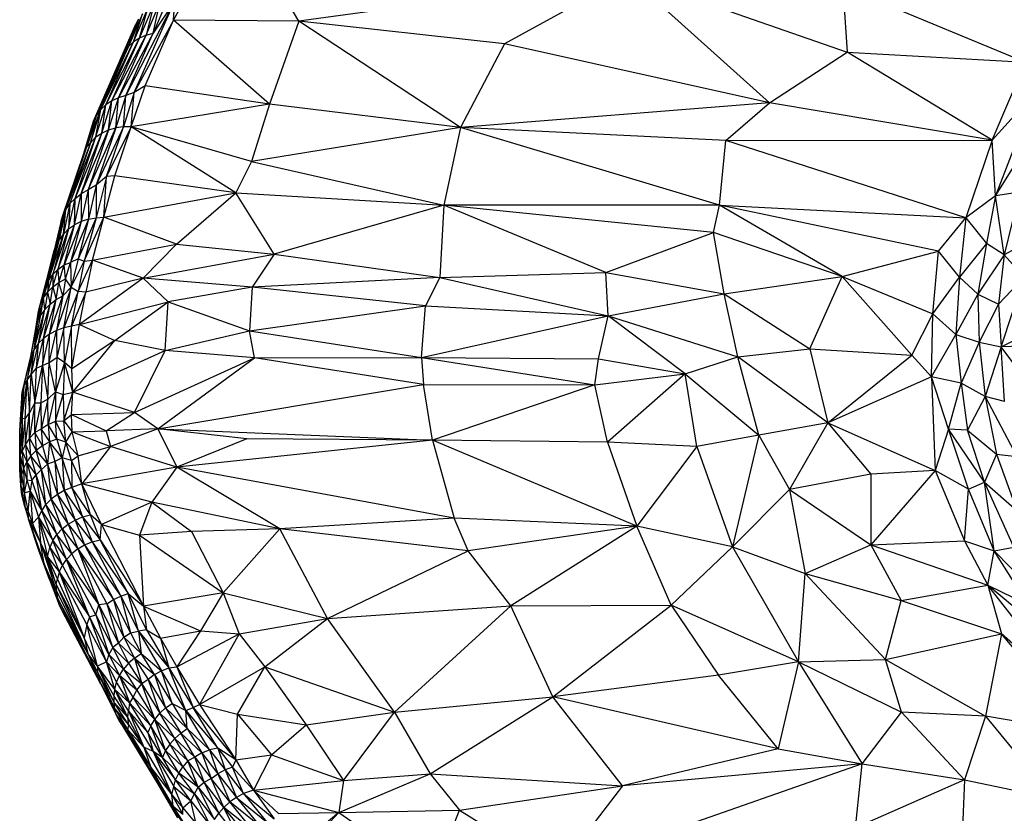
# Paper-space layout '_Trimétrica' of a CAD drawing. Header units: millimetres. Extents: x -152 to 463, y -413 to -88.
# Tile 2 of 23: x -152 to -41, y -303 to -215. Entities that reach past the tile are written whole.
import ezdxf

# ---------------------------------------------------------------- set-up
doc = ezdxf.new("R2010")
doc.units = ezdxf.units.MM

psp = doc.layouts.new('_Trimétrica')

# ---------------------------------------------------------------- linework, layer by layer
at = {"color": 7, "linetype": 'Continuous', "lineweight": 25}
for p, q in [((-134.38, -214.58), (-127.57, -202.25)), ((-120.34, -214.7), (-127.57, -202.25)), ((-83.5, -209.63), (-120.34, -214.7)), ((-83.5, -209.63), (-97.35, -217.2)), ((-83.5, -209.63), (-67.7, -223.83)), ((-83.5, -209.63), (-59.04, -218.13)), ((-59.51, -210.79), (-39.07, -219.28)), ((-59.51, -210.79), (-59.04, -218.13)), ((-134.23, -212.4), (-139.7, -223.01)), ((-138.75, -222.66), (-134.23, -212.4)), ((-134.23, -212.4), (-136.62, -216.04)), ((-135.09, -212.44), (-136.62, -216.04)), ((-134.38, -214.58), (-134.23, -212.4)), ((-138.82, -217), (-137.26, -213.35)), ((-138.16, -216.57), (-136.61, -212.94)), ((-138.16, -216.57), (-137.26, -213.35)), ((-137.42, -216.25), (-135.88, -212.63)), ((-136.61, -212.94), (-137.42, -216.25)), ((-136.62, -216.04), (-135.88, -212.63)), ((-138.27, -214.45), (-139.88, -218.22)), ((-137.82, -213.86), (-139.38, -217.52)), ((-138.27, -214.45), (-139.38, -217.52)), ((-138.82, -217), (-137.82, -213.86)), ((-134.38, -214.58), (-138.75, -222.66)), ((-138.27, -214.45), (-138.56, -215.03)), ((-137.53, -221.9), (-134.38, -214.58)), ((-123.63, -223.96), (-134.38, -214.58)), ((-120.34, -214.7), (-134.38, -214.58)), ((-120.34, -214.7), (-123.63, -223.96)), ((-102.27, -226.56), (-120.34, -214.7)), ((-97.35, -217.2), (-120.34, -214.7)), ((-143.3, -225.87), (-138.56, -215.03)), ((-139.88, -218.22), (-138.56, -215.03)), ((-141.93, -224.04), (-138.16, -216.57)), ((-141.27, -223.6), (-137.42, -216.25)), ((-141.27, -223.6), (-138.16, -216.57)), ((-136.62, -216.04), (-140.52, -223.26)), ((-140.52, -223.26), (-137.42, -216.25)), ((-139.7, -223.01), (-136.62, -216.04)), ((-138.16, -216.57), (-138.82, -217)), ((-137.42, -216.25), (-138.16, -216.57)), ((-137.42, -216.25), (-136.62, -216.04)), ((-139.38, -217.52), (-142.96, -225.19)), ((-142.5, -224.57), (-138.82, -217)), ((-142.5, -224.57), (-139.38, -217.52)), ((-141.93, -224.04), (-138.82, -217)), ((-139.88, -218.22), (-139.38, -217.52)), ((-138.82, -217), (-139.38, -217.52)), ((-97.35, -217.2), (-102.27, -226.56)), ((-67.7, -223.83), (-97.35, -217.2)), ((-143.3, -225.87), (-139.88, -218.22)), ((-142.96, -225.19), (-139.88, -218.22)), ((-67.7, -223.83), (-59.04, -218.13)), ((-42.83, -227.98), (-59.04, -218.13)), ((-59.04, -218.13), (-39.07, -219.28)), ((-42.83, -227.98), (-39.07, -219.28)), ((-139.11, -226.48), (-137.53, -221.9)), ((-137.53, -221.9), (-138.75, -222.66)), ((-123.63, -223.96), (-137.53, -221.9)), ((-141.63, -226.84), (-140.52, -223.26)), ((-140.52, -223.26), (-141.27, -223.6)), ((-139.7, -223.01), (-140.81, -226.6)), ((-140.81, -226.6), (-140.52, -223.26)), ((-139.7, -223.01), (-140.52, -223.26)), ((-138.75, -222.66), (-139.96, -226.48)), ((-139.96, -226.48), (-139.7, -223.01)), ((-138.75, -222.66), (-139.7, -223.01)), ((-139.11, -226.48), (-138.75, -222.66)), ((-38, -222.63), (-42.83, -227.98)), ((-38, -222.63), (-42.45, -234.21)), ((-144.05, -228.73), (-142.5, -224.57)), ((-143.65, -228.28), (-142.5, -224.57)), ((-143.04, -227.63), (-141.93, -224.04)), ((-143.04, -227.63), (-142.5, -224.57)), ((-142.5, -224.57), (-142.96, -225.19)), ((-141.93, -224.04), (-142.5, -224.57)), ((-142.37, -227.19), (-141.27, -223.6)), ((-142.37, -227.19), (-141.93, -224.04)), ((-141.27, -223.6), (-141.93, -224.04)), ((-141.63, -226.84), (-141.27, -223.6)), ((-123.63, -223.96), (-139.11, -226.48)), ((-123.63, -223.96), (-125.64, -230.38)), ((-102.27, -226.56), (-123.63, -223.96)), ((-67.7, -223.83), (-102.27, -226.56)), ((-72.59, -228.01), (-67.7, -223.83)), ((-42.83, -227.98), (-67.7, -223.83)), ((-142.96, -225.19), (-144.05, -228.73)), ((-142.96, -225.19), (-143.3, -225.87)), ((-42.45, -234.21), (-36.55, -224.8)), ((-144.44, -229.58), (-143.3, -225.87)), ((-143.3, -225.87), (-144.05, -228.73)), ((-143.9, -233.55), (-140.81, -226.6)), ((-139.96, -226.48), (-143, -233.03)), ((-140.81, -226.6), (-143, -233.03)), ((-141.87, -232.06), (-139.96, -226.48)), ((-139.11, -226.48), (-141.87, -232.06)), ((-141.63, -226.84), (-140.81, -226.6)), ((-140.93, -231.98), (-139.11, -226.48)), ((-139.96, -226.48), (-140.81, -226.6)), ((-139.11, -226.48), (-139.96, -226.48)), ((-127.41, -233.87), (-139.11, -226.48)), ((-125.64, -230.38), (-139.11, -226.48)), ((-102.27, -226.56), (-125.64, -230.38)), ((-102.27, -226.56), (-104.15, -235.25)), ((-73.29, -235.24), (-102.27, -226.56)), ((-72.59, -228.01), (-102.27, -226.56)), ((-145.94, -235.06), (-143.04, -227.63)), ((-145.36, -234.5), (-142.37, -227.19)), ((-145.36, -234.5), (-143.04, -227.63)), ((-144.67, -234), (-141.63, -226.84)), ((-144.67, -234), (-142.37, -227.19)), ((-141.63, -226.84), (-143.9, -233.55)), ((-143.65, -228.28), (-143.04, -227.63)), ((-143.04, -227.63), (-142.37, -227.19)), ((-142.37, -227.19), (-141.63, -226.84)), ((-146.75, -236.41), (-144.05, -228.73)), ((-143.65, -228.28), (-146.4, -235.7)), ((-146.4, -235.7), (-144.05, -228.73)), ((-143.65, -228.28), (-145.94, -235.06)), ((-144.44, -229.58), (-144.05, -228.73)), ((-144.05, -228.73), (-143.65, -228.28)), ((-73.29, -235.24), (-72.59, -228.01)), ((-72.59, -228.01), (-42.83, -227.98)), ((-45.77, -236.68), (-72.59, -228.01)), ((-42.83, -227.98), (-45.77, -236.68)), ((-42.45, -234.21), (-42.83, -227.98)), ((-146.75, -236.41), (-144.44, -229.58)), ((-125.64, -230.38), (-127.41, -233.87)), ((-125.64, -230.38), (-104.15, -235.25)), ((-141.87, -232.06), (-143, -236.67)), ((-141.87, -232.06), (-143, -233.03)), ((-142.15, -236.6), (-140.93, -231.98)), ((-142.15, -236.6), (-141.87, -232.06)), ((-140.93, -231.98), (-141.87, -232.06)), ((-127.41, -233.87), (-140.93, -231.98)), ((-143, -233.03), (-143.9, -233.55)), ((-143, -233.03), (-143.86, -236.82)), ((-143, -233.03), (-143, -236.67)), ((-146.1, -237.92), (-145.36, -234.5)), ((-145.94, -235.06), (-145.36, -234.5)), ((-145.43, -237.45), (-144.67, -234)), ((-145.43, -237.45), (-145.36, -234.5)), ((-145.36, -234.5), (-144.67, -234)), ((-143.9, -233.55), (-144.67, -237.08)), ((-143.9, -233.55), (-144.67, -234)), ((-144.67, -234), (-144.67, -237.08)), ((-143.9, -233.55), (-143.86, -236.82)), ((-142.15, -236.6), (-127.41, -233.87)), ((-134.03, -239.63), (-127.41, -233.87)), ((-127.41, -233.87), (-104.15, -235.25)), ((-123.12, -240.73), (-127.41, -233.87)), ((-42.45, -234.21), (-45.77, -236.68)), ((-42.45, -234.21), (-43.46, -239.56)), ((-39.74, -233.81), (-42.45, -234.21)), ((-41.47, -240.81), (-42.45, -234.21)), ((-39.74, -233.81), (-41.47, -240.81)), ((-145.94, -235.06), (-146.68, -238.49)), ((-145.94, -235.06), (-146.4, -235.7)), ((-145.94, -235.06), (-146.1, -237.92)), ((-104.15, -235.25), (-123.12, -240.73)), ((-104.15, -235.25), (-104.59, -243.34)), ((-73.29, -235.24), (-104.15, -235.25)), ((-86.03, -242.79), (-104.15, -235.25)), ((-73.98, -238.33), (-104.15, -235.25)), ((-73.98, -238.33), (-73.29, -235.24)), ((-59.58, -243.25), (-73.29, -235.24)), ((-48.82, -240.39), (-73.29, -235.24)), ((-73.29, -235.24), (-45.77, -236.68)), ((-146.4, -235.7), (-147.47, -239.75)), ((-146.75, -236.41), (-147.47, -239.75)), ((-146.4, -235.7), (-147.17, -239.23)), ((-146.95, -237.16), (-146.75, -236.41)), ((-146.75, -236.41), (-146.4, -235.7)), ((-146.68, -238.49), (-146.4, -235.7)), ((-143, -236.67), (-145.03, -241.25)), ((-144.34, -241.53), (-142.15, -236.6)), ((-143, -236.67), (-144.34, -241.53)), ((-143.86, -236.82), (-143, -236.67)), ((-143.43, -241.41), (-142.15, -236.6)), ((-143, -236.67), (-142.15, -236.6)), ((-134.03, -239.63), (-142.15, -236.6)), ((-48.82, -240.39), (-45.77, -236.68)), ((-45.77, -236.68), (-46.47, -243.3)), ((-45.77, -236.68), (-43.46, -239.56)), ((-146.95, -237.16), (-147.69, -240.29)), ((-146.95, -237.16), (-147.68, -240.47)), ((-146.95, -237.16), (-147.47, -239.75)), ((-147.29, -242.45), (-145.43, -237.45)), ((-144.67, -237.08), (-146.6, -241.92)), ((-146.6, -241.92), (-145.43, -237.45)), ((-146.1, -237.92), (-145.43, -237.45)), ((-143.86, -236.82), (-145.89, -241.66)), ((-144.67, -237.08), (-145.89, -241.66)), ((-144.67, -237.08), (-145.43, -237.45)), ((-143.86, -236.82), (-145.03, -241.25)), ((-143.86, -236.82), (-144.67, -237.08)), ((-148.33, -243.67), (-146.68, -238.49)), ((-147.87, -243.02), (-146.1, -237.92)), ((-146.68, -238.49), (-147.87, -243.02)), ((-146.1, -237.92), (-147.29, -242.45)), ((-147.17, -239.23), (-146.68, -238.49)), ((-146.68, -238.49), (-146.1, -237.92)), ((-86.03, -242.79), (-73.98, -238.33)), ((-72.8, -245.18), (-73.98, -238.33)), ((-59.58, -243.25), (-73.98, -238.33)), ((-37.8, -238.79), (-41.47, -240.81)), ((-147.17, -239.23), (-148.69, -244.45)), ((-147.47, -239.75), (-148.69, -244.45)), ((-147.17, -239.23), (-148.33, -243.67)), ((-147.47, -239.75), (-147.68, -240.47)), ((-147.47, -239.75), (-147.17, -239.23)), ((-143.43, -241.41), (-134.03, -239.63)), ((-134.03, -239.63), (-137.74, -243.42)), ((-134.03, -239.63), (-123.12, -240.73)), ((-43.46, -239.56), (-46.47, -243.3)), ((-43.46, -239.56), (-44.41, -245.21)), ((-41.47, -240.81), (-43.46, -239.56)), ((-147.68, -240.47), (-148.46, -243.55)), ((-148.33, -242.87), (-147.69, -240.29)), ((-148.33, -242.87), (-147.68, -240.47)), ((-147.69, -240.29), (-147.68, -240.47)), ((-137.74, -243.42), (-123.12, -240.73)), ((-123.12, -240.73), (-125.55, -244.43)), ((-123.12, -240.73), (-104.59, -243.34)), ((-59.58, -243.25), (-48.82, -240.39)), ((-49.44, -247.4), (-48.82, -240.39)), ((-46.47, -243.3), (-48.82, -240.39)), ((-41.47, -240.81), (-44.41, -245.21)), ((-41.47, -240.81), (-42.09, -246.31)), ((-39.25, -243.3), (-41.47, -240.81)), ((-147.29, -242.45), (-146.6, -241.92)), ((-147.19, -243.9), (-146.6, -241.92)), ((-146.6, -241.92), (-145.89, -241.66)), ((-146.43, -243.51), (-146.6, -241.92)), ((-146.43, -243.51), (-145.89, -241.66)), ((-145.03, -241.25), (-145.89, -241.66)), ((-145.89, -241.66), (-145.81, -244.43)), ((-145.03, -241.25), (-145.81, -244.43)), ((-145.81, -244.43), (-144.34, -241.53)), ((-145.03, -241.25), (-144.34, -241.53)), ((-145.03, -244.91), (-143.43, -241.41)), ((-144.34, -241.53), (-145.03, -244.91)), ((-144.34, -241.53), (-143.43, -241.41)), ((-143.43, -241.41), (-144.15, -244.97)), ((-137.74, -243.42), (-143.43, -241.41)), ((-149.46, -247.1), (-148.33, -242.87)), ((-148.6, -244.09), (-148.33, -242.87)), ((-147.87, -243.02), (-148.44, -244.97)), ((-148.33, -243.67), (-147.87, -243.02)), ((-147.87, -244.39), (-147.29, -242.45)), ((-147.87, -243.02), (-147.29, -242.45)), ((-147.87, -243.02), (-147.87, -244.39)), ((-147.29, -242.45), (-147.19, -243.9)), ((-104.59, -243.34), (-86.03, -242.79)), ((-86.03, -242.79), (-72.8, -245.18)), ((-85.75, -247.63), (-86.03, -242.79)), ((-72.8, -245.18), (-59.58, -243.25)), ((-63.21, -251.31), (-59.58, -243.25)), ((-51.78, -252.02), (-59.58, -243.25)), ((-59.58, -243.25), (-49.44, -247.4)), ((-49.44, -247.4), (-46.47, -243.3)), ((-46.47, -243.3), (-46.89, -249.71)), ((-46.47, -243.3), (-44.41, -245.21)), ((-42.09, -246.31), (-39.25, -243.3)), ((-41.81, -251.08), (-39.25, -243.3)), ((-148.91, -245.61), (-148.33, -243.67)), ((-148.66, -244.34), (-148.78, -244.76)), ((-148.69, -244.45), (-148.33, -243.67)), ((-148.33, -243.67), (-148.44, -244.97)), ((-148.44, -244.97), (-147.87, -244.39)), ((-148.16, -246.31), (-147.87, -244.39)), ((-147.87, -244.39), (-147.19, -243.9)), ((-147.87, -244.39), (-147.48, -245.82)), ((-147.48, -245.82), (-147.19, -243.9)), ((-147.19, -243.9), (-146.43, -243.51)), ((-146.72, -245.38), (-147.19, -243.9)), ((-146.43, -243.51), (-146.72, -245.38)), ((-145.81, -244.43), (-146.43, -243.51)), ((-137.74, -243.42), (-144.88, -248.59)), ((-137.74, -243.42), (-144.15, -244.97)), ((-137.74, -243.42), (-134.95, -246.05)), ((-125.55, -244.43), (-137.74, -243.42)), ((-125.55, -244.43), (-134.95, -246.05)), ((-125.55, -244.43), (-125.86, -249.29)), ((-104.59, -243.34), (-125.55, -244.43)), ((-106.18, -246.53), (-125.55, -244.43)), ((-104.59, -243.34), (-106.18, -246.53)), ((-104.59, -243.34), (-85.75, -247.63)), ((-149.25, -246.32), (-148.69, -244.45)), ((-148.69, -244.45), (-148.91, -245.61)), ((-148.91, -245.61), (-148.44, -244.97)), ((-148.44, -244.97), (-148.74, -246.93)), ((-148.44, -244.97), (-148.16, -246.31)), ((-148.22, -249.68), (-146.72, -245.38)), ((-147.48, -245.82), (-146.72, -245.38)), ((-145.81, -244.43), (-147.46, -249.28)), ((-146.72, -245.38), (-147.46, -249.28)), ((-145.81, -244.43), (-146.72, -245.38)), ((-146.63, -248.99), (-145.81, -244.43)), ((-145.03, -244.91), (-146.63, -248.99)), ((-145.81, -244.43), (-145.03, -244.91)), ((-145.76, -248.78), (-145.03, -244.91)), ((-144.15, -244.97), (-145.76, -248.78)), ((-144.15, -244.97), (-145.03, -244.91)), ((-144.88, -248.59), (-144.15, -244.97)), ((-85.75, -247.63), (-72.8, -245.18)), ((-71.25, -252.2), (-72.8, -245.18)), ((-72.8, -245.18), (-63.21, -251.31)), ((-44.41, -245.21), (-46.89, -249.71)), ((-44.41, -245.21), (-44.28, -250.59)), ((-44.41, -245.21), (-42.09, -246.31)), ((-148.91, -245.61), (-149.53, -248.2)), ((-149.53, -248.2), (-149.25, -246.32)), ((-149.47, -250.69), (-148.16, -246.31)), ((-149.46, -247.1), (-149.25, -246.32)), ((-148.91, -245.61), (-149.25, -246.32)), ((-149.2, -247.52), (-148.91, -245.61)), ((-148.74, -246.93), (-148.91, -245.61)), ((-148.9, -250.16), (-147.48, -245.82)), ((-148.9, -250.16), (-148.16, -246.31)), ((-148.74, -246.93), (-148.16, -246.31)), ((-148.22, -249.68), (-147.48, -245.82)), ((-148.16, -246.31), (-147.48, -245.82)), ((-144.88, -248.59), (-134.95, -246.05)), ((-140.93, -250.37), (-134.95, -246.05)), ((-135.31, -251.49), (-134.95, -246.05)), ((-134.95, -246.05), (-125.86, -249.29)), ((-125.86, -249.29), (-106.18, -246.53)), ((-106.63, -252.29), (-106.18, -246.53)), ((-106.18, -246.53), (-85.75, -247.63)), ((-42.09, -246.31), (-44.28, -250.59)), ((-42.09, -246.31), (-41.81, -251.08)), ((-149.94, -251.4), (-148.74, -246.93)), ((-149.94, -251.4), (-149.2, -247.52)), ((-149.76, -249.04), (-149.46, -247.1)), ((-149.53, -248.2), (-149.46, -247.1)), ((-149.2, -247.52), (-149.53, -248.2)), ((-149.47, -250.69), (-148.74, -246.93)), ((-148.74, -246.93), (-149.2, -247.52)), ((-106.63, -252.29), (-85.75, -247.63)), ((-86.83, -252.42), (-85.75, -247.63)), ((-77.14, -254.12), (-85.75, -247.63)), ((-85.75, -247.63), (-71.25, -252.2)), ((-51.78, -252.02), (-49.44, -247.4)), ((-49.59, -254.46), (-49.44, -247.4)), ((-49.44, -247.4), (-46.89, -249.71)), ((-150.3, -252.17), (-149.53, -248.2)), ((-149.94, -251.4), (-149.53, -248.2)), ((-149.53, -248.2), (-149.76, -249.04)), ((-145.76, -248.78), (-146.63, -248.99)), ((-145.76, -248.78), (-146.56, -252.84)), ((-144.88, -248.59), (-145.76, -248.78)), ((-145.72, -253.57), (-145.76, -248.78)), ((-145.72, -253.57), (-144.88, -248.59)), ((-144.88, -248.59), (-140.93, -250.37)), ((-41.81, -251.08), (-37.13, -248.71)), ((-149.76, -249.04), (-150.35, -252.19)), ((-150.3, -252.17), (-149.76, -249.04)), ((-149, -253.18), (-148.22, -249.68)), ((-148.22, -249.68), (-148.9, -250.16)), ((-148.25, -252.86), (-147.46, -249.28)), ((-148.25, -252.86), (-148.22, -249.68)), ((-147.46, -249.28), (-148.22, -249.68)), ((-146.63, -248.99), (-147.46, -249.28)), ((-147.46, -249.28), (-147.39, -252.28)), ((-146.63, -248.99), (-147.39, -252.28)), ((-146.56, -252.84), (-146.63, -248.99)), ((-135.31, -251.49), (-125.86, -249.29)), ((-125.86, -249.29), (-106.63, -252.29)), ((-125.31, -252.34), (-125.86, -249.29)), ((-49.59, -254.46), (-46.89, -249.71)), ((-46.89, -249.71), (-46.28, -255.16)), ((-46.89, -249.71), (-44.28, -250.59)), ((-150.27, -254.2), (-149.47, -250.69)), ((-149.47, -250.69), (-149.94, -251.4)), ((-149.67, -253.48), (-148.9, -250.16)), ((-149.67, -253.48), (-149.47, -250.69)), ((-148.9, -250.16), (-149.47, -250.69)), ((-148.9, -250.16), (-149, -253.18)), ((-140.93, -250.37), (-145.72, -253.57)), ((-145.63, -256.18), (-140.93, -250.37)), ((-135.31, -251.49), (-140.93, -250.37)), ((-44.28, -250.59), (-46.28, -255.16)), ((-44.28, -250.59), (-43.59, -256.66)), ((-44.28, -250.59), (-41.81, -251.08)), ((-39.54, -251.01), (-41.81, -251.08)), ((-150.74, -254.82), (-149.94, -251.4)), ((-150.3, -252.17), (-149.94, -251.4)), ((-150.27, -254.2), (-149.94, -251.4)), ((-145.63, -256.18), (-135.31, -251.49)), ((-138.72, -258.44), (-135.31, -251.49)), ((-125.31, -252.34), (-135.31, -251.49)), ((-71.25, -252.2), (-63.21, -251.31)), ((-63.21, -251.31), (-51.78, -252.02)), ((-63.21, -251.31), (-61.2, -259.59)), ((-61.2, -259.59), (-51.78, -252.02)), ((-51.78, -252.02), (-49.59, -254.46)), ((-41.81, -251.08), (-43.59, -256.66)), ((-41.45, -257.21), (-41.81, -251.08)), ((-38.86, -255.05), (-41.81, -251.08)), ((-151.27, -256.19), (-150.3, -252.17)), ((-150.35, -252.19), (-151.27, -256.19)), ((-151.07, -255.42), (-150.3, -252.17)), ((-150.3, -252.17), (-150.74, -254.82)), ((-150.35, -252.19), (-150.3, -252.17)), ((-149.87, -257.36), (-149, -253.18)), ((-149.67, -253.48), (-149, -253.18)), ((-149, -253.18), (-149.2, -257.36)), ((-149, -253.18), (-148.25, -252.86)), ((-149, -253.18), (-148.42, -256.95)), ((-148.42, -256.95), (-148.25, -252.86)), ((-148.25, -252.86), (-147.39, -252.28)), ((-147.57, -256.13), (-148.25, -252.86)), ((-147.39, -252.28), (-147.57, -256.13)), ((-146.56, -252.84), (-147.57, -256.13)), ((-146.56, -252.84), (-147.39, -252.28)), ((-146.56, -252.84), (-146.7, -256.43)), ((-145.63, -256.18), (-146.56, -252.84)), ((-145.72, -253.57), (-146.56, -252.84)), ((-138.72, -258.44), (-125.31, -252.34)), ((-136.1, -260.25), (-125.31, -252.34)), ((-125.31, -252.34), (-106.63, -252.29)), ((-106.39, -255.29), (-125.31, -252.34)), ((-106.63, -252.29), (-87.26, -255.35)), ((-106.63, -252.29), (-106.39, -255.29)), ((-106.63, -252.29), (-86.83, -252.42)), ((-87.26, -255.35), (-86.83, -252.42)), ((-86.83, -252.42), (-77.14, -254.12)), ((-77.14, -254.12), (-71.25, -252.2)), ((-68.92, -260.97), (-71.25, -252.2)), ((-61.2, -259.59), (-71.25, -252.2)), ((-150.74, -254.82), (-150.27, -254.2)), ((-150.47, -258.47), (-150.27, -254.2)), ((-150.27, -254.2), (-149.67, -253.48)), ((-150.27, -254.2), (-149.87, -257.36)), ((-149.87, -257.36), (-149.67, -253.48)), ((-145.63, -256.18), (-145.72, -253.57)), ((-87.26, -255.35), (-77.14, -254.12)), ((-77.14, -254.12), (-85.82, -261.76)), ((-75.84, -262.25), (-77.14, -254.12)), ((-77.14, -254.12), (-68.92, -260.97)), ((-151.29, -259.08), (-150.74, -254.82)), ((-151.29, -259.08), (-151.07, -255.42)), ((-151.27, -256.19), (-151.07, -255.42)), ((-151.07, -255.42), (-150.74, -254.82)), ((-150.95, -259.13), (-150.74, -254.82)), ((-150.74, -254.82), (-150.47, -258.47)), ((-136.1, -260.25), (-106.39, -255.29)), ((-105.4, -261.52), (-106.39, -255.29)), ((-106.39, -255.29), (-87.26, -255.35)), ((-87.26, -255.35), (-105.4, -261.52)), ((-85.82, -261.76), (-87.26, -255.35)), ((-49.59, -254.46), (-61.2, -259.59)), ((-49.59, -254.46), (-49.19, -264.94)), ((-47.69, -260.3), (-49.59, -254.46)), ((-46.28, -255.16), (-49.59, -254.46)), ((-47.69, -260.3), (-46.28, -255.16)), ((-46.28, -255.16), (-45.57, -260.43)), ((-43.59, -256.66), (-46.28, -255.16)), ((-151.31, -256.49), (-151.56, -260.58)), ((-151.49, -259.85), (-151.27, -256.19)), ((-151.31, -256.49), (-151.49, -259.85)), ((-151.31, -256.49), (-151.27, -256.19)), ((-151.27, -256.19), (-151.29, -259.08)), ((-148.42, -256.95), (-147.57, -256.13)), ((-147.57, -256.13), (-148.39, -259.78)), ((-147.57, -256.13), (-147.54, -259.42)), ((-147.57, -256.13), (-146.7, -256.43)), ((-147.54, -259.42), (-146.7, -256.43)), ((-146.7, -256.43), (-145.63, -256.18)), ((-146.7, -256.43), (-146.64, -259.36)), ((-146.64, -259.36), (-145.63, -256.18)), ((-145.77, -258.67), (-145.63, -256.18)), ((-138.72, -258.44), (-145.63, -256.18)), ((-149.87, -257.36), (-150.47, -258.47)), ((-149.87, -257.36), (-150.45, -261.31)), ((-149.86, -260.67), (-149.87, -257.36)), ((-149.87, -257.36), (-149.2, -257.36)), ((-149.2, -257.36), (-149.86, -260.67)), ((-149.2, -257.36), (-148.42, -256.95)), ((-149.2, -257.36), (-149.15, -260.29)), ((-148.42, -256.95), (-149.15, -260.29)), ((-148.39, -259.78), (-148.42, -256.95)), ((-43.59, -256.66), (-45.57, -260.43)), ((-43.59, -256.66), (-42.33, -263.11)), ((-43.59, -256.66), (-40.06, -263.35)), ((-41.45, -257.21), (-43.59, -256.66)), ((-150.95, -259.13), (-150.47, -258.47)), ((-150.93, -261.98), (-150.47, -258.47)), ((-150.45, -261.31), (-150.47, -258.47)), ((-146.64, -259.36), (-145.77, -258.67)), ((-145.77, -258.67), (-138.72, -258.44)), ((-145.71, -260.6), (-145.77, -258.67)), ((-145.77, -258.67), (-141.9, -260.49)), ((-141.9, -260.49), (-138.72, -258.44)), ((-136.1, -260.25), (-138.72, -258.44)), ((-151.29, -259.08), (-151.49, -263.25)), ((-151.49, -259.85), (-151.29, -259.08)), ((-151.29, -259.08), (-150.95, -259.13)), ((-151.29, -259.08), (-151.27, -262.77)), ((-151.27, -262.77), (-150.95, -259.13)), ((-150.93, -261.98), (-150.95, -259.13)), ((-148.39, -259.78), (-149.15, -260.29)), ((-148.39, -259.78), (-147.54, -259.42)), ((-148.39, -259.78), (-148.24, -261.73)), ((-147.4, -261.41), (-148.39, -259.78)), ((-147.54, -259.42), (-146.64, -259.36)), ((-147.54, -259.42), (-146.39, -261.75)), ((-147.4, -261.41), (-147.54, -259.42)), ((-146.39, -261.75), (-146.64, -259.36)), ((-146.64, -259.36), (-145.71, -260.6)), ((-61.2, -259.59), (-68.92, -260.97)), ((-61.2, -259.59), (-65.49, -267.04)), ((-61.2, -259.59), (-56.37, -265.34)), ((-61.2, -259.59), (-49.19, -264.94)), ((-151.56, -263.98), (-151.49, -259.85)), ((-151.56, -260.58), (-151.49, -259.85)), ((-151.56, -263.98), (-151.56, -260.58)), ((-151.56, -261.55), (-151.56, -260.58)), ((-151.49, -263.25), (-151.49, -259.85)), ((-149.86, -260.67), (-150.45, -261.31)), ((-149.15, -260.29), (-149.86, -260.67)), ((-149.86, -260.67), (-149.72, -262.68)), ((-149.02, -262.16), (-149.86, -260.67)), ((-149.15, -260.29), (-149.02, -262.16)), ((-149.15, -260.29), (-148.24, -261.73)), ((-146.39, -261.75), (-145.71, -260.6)), ((-145.71, -260.6), (-141.9, -260.49)), ((-145.02, -263.27), (-145.71, -260.6)), ((-145.71, -260.6), (-141.42, -262.24)), ((-136.1, -260.25), (-141.9, -260.49)), ((-141.9, -260.49), (-141.42, -262.24)), ((-136.1, -260.25), (-141.42, -262.24)), ((-136.1, -260.25), (-105.4, -261.52)), ((-126.16, -261.39), (-136.1, -260.25)), ((-136.1, -260.25), (-133.98, -264.55)), ((-47.69, -260.3), (-49.19, -264.94)), ((-45.45, -267.02), (-47.69, -260.3)), ((-43.69, -266.21), (-47.69, -260.3)), ((-45.57, -260.43), (-47.69, -260.3)), ((-43.69, -266.21), (-45.57, -260.43)), ((-45.57, -260.43), (-42.33, -263.11)), ((-151.56, -261.55), (-151.56, -262.46)), ((-150.93, -261.98), (-151.27, -262.77)), ((-150.45, -261.31), (-150.93, -261.98)), ((-150.93, -261.98), (-150.78, -263.94)), ((-150.31, -263.28), (-150.93, -261.98)), ((-150.31, -263.28), (-150.45, -261.31)), ((-150.45, -261.31), (-149.72, -262.68)), ((-148.24, -261.73), (-149.02, -262.16)), ((-148.24, -261.73), (-148.46, -264.22)), ((-147.4, -261.41), (-148.24, -261.73)), ((-148.24, -261.73), (-147.64, -263.91)), ((-146.83, -263.51), (-148.24, -261.73)), ((-147.4, -261.41), (-146.83, -263.51)), ((-146.39, -261.75), (-147.4, -261.41)), ((-146.39, -261.75), (-146.83, -263.51)), ((-145.78, -263.82), (-146.39, -261.75)), ((-146.39, -261.75), (-145.02, -263.27)), ((-126.16, -261.39), (-133.98, -264.55)), ((-105.4, -261.52), (-133.98, -264.55)), ((-105.4, -261.52), (-126.16, -261.39)), ((-105.4, -261.52), (-102.98, -270.25)), ((-82.54, -271.15), (-105.4, -261.52)), ((-85.82, -261.76), (-105.4, -261.52)), ((-85.82, -261.76), (-82.54, -271.15)), ((-75.84, -262.25), (-85.82, -261.76)), ((-68.92, -260.97), (-75.84, -262.25)), ((-68.92, -260.97), (-71.86, -273.45)), ((-68.92, -260.97), (-65.49, -267.04)), ((-151.49, -263.25), (-151.27, -262.77)), ((-151.27, -262.77), (-151.13, -264.66)), ((-151.27, -262.77), (-150.78, -263.94)), ((-149.72, -262.68), (-150.31, -263.28)), ((-149.02, -262.16), (-149.72, -262.68)), ((-149.14, -264.8), (-149.72, -262.68)), ((-149.72, -262.68), (-148.46, -264.22)), ((-149.02, -262.16), (-148.46, -264.22)), ((-145.02, -263.27), (-141.42, -262.24)), ((-141.42, -262.24), (-144.63, -266.4)), ((-133.98, -264.55), (-141.42, -262.24)), ((-75.84, -262.25), (-82.54, -271.15)), ((-75.84, -262.25), (-71.86, -273.45)), ((-42.33, -263.11), (-43.69, -266.21)), ((-42.33, -263.11), (-40.07, -269.38)), ((-42.33, -263.11), (-40.06, -263.35)), ((-151.49, -263.25), (-151.56, -263.98)), ((-151.56, -263.98), (-151.43, -266.62)), ((-151.35, -265.4), (-151.56, -263.98)), ((-151.56, -264.8), (-151.56, -263.98)), ((-151.49, -263.25), (-151.35, -265.4)), ((-151.49, -263.25), (-151.13, -264.66)), ((-150.78, -263.94), (-151.13, -264.66)), ((-150.31, -263.28), (-150.78, -263.94)), ((-150.78, -263.94), (-150.2, -266.05)), ((-149.73, -265.4), (-150.78, -263.94)), ((-150.78, -263.94), (-150.78, -265.95)), ((-149.73, -265.4), (-150.31, -263.28)), ((-149.14, -264.8), (-150.31, -263.28)), ((-149.14, -264.8), (-148.46, -264.22)), ((-147.64, -263.91), (-148.46, -264.22)), ((-148.46, -264.22), (-148.04, -268.13)), ((-148.46, -264.22), (-147.35, -267.6)), ((-146.83, -263.51), (-147.64, -263.91)), ((-147.64, -263.91), (-147.35, -267.6)), ((-147.64, -263.91), (-146.57, -267.16)), ((-146.83, -263.51), (-146.57, -267.16)), ((-145.74, -266.83), (-146.83, -263.51)), ((-145.78, -263.82), (-146.83, -263.51)), ((-145.78, -263.82), (-145.02, -263.27)), ((-145.78, -263.82), (-145.74, -266.83)), ((-144.63, -266.4), (-145.78, -263.82)), ((-144.63, -266.4), (-145.02, -263.27)), ((-151.43, -266.62), (-151.56, -264.8)), ((-151.13, -264.66), (-151.35, -265.4)), ((-151.13, -264.66), (-151.06, -267.42)), ((-151.13, -264.66), (-150.78, -265.95)), ((-149.73, -265.4), (-149.14, -264.8)), ((-148.63, -268.74), (-149.14, -264.8)), ((-148.04, -268.13), (-149.14, -264.8)), ((-133.98, -264.55), (-144.63, -266.4)), ((-133.98, -264.55), (-136.77, -268.48)), ((-102.98, -270.25), (-133.98, -264.55)), ((-122.47, -271.43), (-133.98, -264.55)), ((-56.37, -265.34), (-65.49, -267.04)), ((-49.19, -264.94), (-56.4, -273.22)), ((-56.37, -265.34), (-56.4, -273.22)), ((-49.19, -264.94), (-56.37, -265.34)), ((-49.19, -264.94), (-45.91, -272.78)), ((-45.45, -267.02), (-49.19, -264.94)), ((-151.35, -265.4), (-151.43, -266.62)), ((-151.35, -265.4), (-151.06, -267.42)), ((-150.78, -265.95), (-151.06, -267.42)), ((-150.78, -265.95), (-150.2, -266.05)), ((-150.78, -265.95), (-150.4, -267.23)), ((-150.2, -266.05), (-150.4, -267.23)), ((-150.2, -266.05), (-149.73, -265.4)), ((-150.2, -266.05), (-149.1, -269.42)), ((-148.63, -268.74), (-149.73, -265.4)), ((-149.1, -269.42), (-149.73, -265.4)), ((-144.63, -266.4), (-145.74, -266.83)), ((-142.42, -270.96), (-144.63, -266.4)), ((-136.77, -268.48), (-144.63, -266.4)), ((-143.66, -269.88), (-144.63, -266.4)), ((-45.45, -267.02), (-43.69, -266.21)), ((-42.6, -273.89), (-43.69, -266.21)), ((-40.38, -273.51), (-43.69, -266.21)), ((-43.69, -266.21), (-40.07, -269.38)), ((-151.43, -266.62), (-150.99, -268.97)), ((-151.43, -266.62), (-151.06, -267.42)), ((-151.34, -267.63), (-151.43, -266.62)), ((-151.06, -267.42), (-150.4, -267.23)), ((-151.06, -267.42), (-150.63, -269.51)), ((-151.06, -267.42), (-150.99, -268.97)), ((-150.63, -269.51), (-150.4, -267.23)), ((-150.4, -267.23), (-149.44, -270.16)), ((-150.4, -267.23), (-149.1, -269.42)), ((-150.4, -267.23), (-150.12, -270.85)), ((-146.57, -267.16), (-147.35, -267.6)), ((-145.74, -266.83), (-146.57, -267.16)), ((-146.57, -267.16), (-145.36, -270.47)), ((-146.57, -267.16), (-144.53, -270.12)), ((-145.74, -266.83), (-144.53, -270.12)), ((-143.66, -269.88), (-145.74, -266.83)), ((-65.49, -267.04), (-71.86, -273.45)), ((-65.49, -267.04), (-63.71, -276.43)), ((-65.49, -267.04), (-56.4, -273.22)), ((-45.91, -272.78), (-45.45, -267.02)), ((-42.6, -273.89), (-45.45, -267.02)), ((-150.99, -268.97), (-151.34, -267.63)), ((-148.63, -268.74), (-148.04, -268.13)), ((-147.35, -267.6), (-148.04, -268.13)), ((-146.81, -271.46), (-148.04, -268.13)), ((-148.04, -268.13), (-146.13, -270.92)), ((-147.35, -267.6), (-146.13, -270.92)), ((-147.35, -267.6), (-145.36, -270.47)), ((-136.77, -268.48), (-142.42, -270.96)), ((-136.77, -268.48), (-138.16, -272.15)), ((-122.47, -271.43), (-136.77, -268.48)), ((-136.77, -268.48), (-132.34, -271.74)), ((-150.99, -268.97), (-150.63, -269.51)), ((-150.99, -268.97), (-150.57, -270.38)), ((-150.63, -269.51), (-150.12, -270.85)), ((-150.57, -270.38), (-150.63, -269.51)), ((-149.44, -270.16), (-149.1, -269.42)), ((-149.1, -269.42), (-148.63, -268.74)), ((-147.87, -272.76), (-149.1, -269.42)), ((-149.1, -269.42), (-147.4, -272.08)), ((-147.4, -272.08), (-148.63, -268.74)), ((-146.81, -271.46), (-148.63, -268.74)), ((-150.57, -270.38), (-148.82, -275.37)), ((-150.57, -270.38), (-149.24, -273.03)), ((-149.43, -273.88), (-150.57, -270.38)), ((-150.57, -270.38), (-150.12, -270.85)), ((-150.12, -270.85), (-149.44, -270.16)), ((-150.12, -270.85), (-149.24, -273.03)), ((-149.44, -270.16), (-148.19, -273.55)), ((-149.44, -270.16), (-147.87, -272.76)), ((-149.44, -270.16), (-148.46, -274.59)), ((-149.44, -270.16), (-149.24, -273.03)), ((-146.13, -270.92), (-145.36, -270.47)), ((-145.36, -270.47), (-144.53, -270.12)), ((-145.36, -270.47), (-144.3, -273.24)), ((-145.36, -270.47), (-143.47, -272.89)), ((-144.53, -270.12), (-143.66, -269.88)), ((-144.53, -270.12), (-143.47, -272.89)), ((-144.53, -270.12), (-142.58, -272.69)), ((-142.58, -272.69), (-143.66, -269.88)), ((-142.42, -270.96), (-143.66, -269.88)), ((-102.98, -270.25), (-122.47, -271.43)), ((-101.41, -273.91), (-102.98, -270.25)), ((-82.54, -271.15), (-102.98, -270.25)), ((-147.4, -272.08), (-146.81, -271.46)), ((-146.81, -271.46), (-146.13, -270.92)), ((-145.73, -274.24), (-146.81, -271.46)), ((-146.81, -271.46), (-145.06, -273.68)), ((-146.13, -270.92), (-145.06, -273.68)), ((-146.13, -270.92), (-144.3, -273.24)), ((-142.58, -272.69), (-142.42, -270.96)), ((-142.42, -270.96), (-137.73, -280.08)), ((-142.42, -270.96), (-138.16, -272.15)), ((-132.34, -271.74), (-138.16, -272.15)), ((-122.47, -271.43), (-132.34, -271.74)), ((-132.34, -271.74), (-128.8, -278.59)), ((-122.47, -271.43), (-128.8, -278.59)), ((-101.41, -273.91), (-122.47, -271.43)), ((-117.13, -281.48), (-122.47, -271.43)), ((-82.54, -271.15), (-101.41, -273.91)), ((-82.54, -271.15), (-96.64, -280.06)), ((-78.7, -280), (-82.54, -271.15)), ((-71.86, -273.45), (-82.54, -271.15)), ((-149.24, -273.03), (-147.49, -277.66)), ((-149.24, -273.03), (-148.46, -274.59)), ((-148.82, -275.37), (-149.24, -273.03)), ((-149.24, -273.03), (-147.48, -278.36)), ((-147.87, -272.76), (-148.19, -273.55)), ((-147.87, -272.76), (-147.4, -272.08)), ((-146.78, -275.54), (-147.87, -272.76)), ((-147.87, -272.76), (-146.32, -274.86)), ((-146.32, -274.86), (-147.4, -272.08)), ((-145.73, -274.24), (-147.4, -272.08)), ((-144.3, -273.24), (-143.47, -272.89)), ((-143.47, -272.89), (-142.58, -272.69)), ((-143.47, -272.89), (-140.26, -278.98)), ((-143.47, -272.89), (-139.42, -278.68)), ((-142.58, -272.69), (-137.73, -280.08)), ((-139.42, -278.68), (-142.58, -272.69)), ((-138.16, -272.15), (-137.73, -280.08)), ((-138.16, -272.15), (-128.8, -278.59)), ((-56.4, -273.22), (-45.91, -272.78)), ((-45.91, -272.78), (-43.3, -277.76)), ((-45.91, -272.78), (-42.6, -273.89)), ((-148.24, -277.12), (-149.43, -273.88)), ((-148.82, -275.37), (-149.43, -273.88)), ((-148.46, -274.59), (-148.19, -273.55)), ((-148.19, -273.55), (-147.13, -276.27)), ((-148.19, -273.55), (-146.78, -275.54)), ((-145.06, -273.68), (-145.73, -274.24)), ((-145.06, -273.68), (-144.3, -273.24)), ((-145.06, -273.68), (-141.81, -279.85)), ((-145.06, -273.68), (-141.06, -279.36)), ((-145.06, -273.68), (-142.72, -279.95)), ((-144.3, -273.24), (-141.06, -279.36)), ((-144.3, -273.24), (-140.26, -278.98)), ((-117.13, -281.48), (-101.41, -273.91)), ((-96.64, -280.06), (-101.41, -273.91)), ((-71.86, -273.45), (-78.7, -280)), ((-71.86, -273.45), (-64.47, -286.33)), ((-71.86, -273.45), (-63.71, -276.43)), ((-63.71, -276.43), (-56.4, -273.22)), ((-56.4, -273.22), (-43.3, -277.76)), ((-56.4, -273.22), (-53, -279.47)), ((-43.3, -277.76), (-42.6, -273.89)), ((-42.6, -273.89), (-40.38, -273.51)), ((-38.78, -279.96), (-42.6, -273.89)), ((-36.64, -280), (-42.6, -273.89)), ((-148.46, -274.59), (-147.13, -276.27)), ((-147.34, -277.03), (-148.46, -274.59)), ((-147.49, -277.66), (-148.46, -274.59)), ((-146.78, -275.54), (-146.32, -274.86)), ((-146.32, -274.86), (-145.73, -274.24)), ((-143.04, -281.06), (-146.32, -274.86)), ((-146.32, -274.86), (-142.72, -279.95)), ((-143.75, -281.29), (-146.32, -274.86)), ((-142.72, -279.95), (-145.73, -274.24)), ((-147.48, -278.36), (-148.82, -275.37)), ((-148.82, -275.37), (-147.35, -279.21)), ((-148.82, -275.37), (-147.15, -279.94)), ((-148.82, -275.37), (-148.24, -277.12)), ((-147.13, -276.27), (-147.34, -277.03)), ((-147.13, -276.27), (-146.78, -275.54)), ((-147.13, -276.27), (-144.34, -283.65)), ((-144.05, -282.13), (-147.13, -276.27)), ((-147.13, -276.27), (-143.75, -281.29)), ((-146.78, -275.54), (-143.75, -281.29)), ((-148.24, -277.12), (-147.15, -279.94)), ((-147.49, -277.66), (-147.34, -277.03)), ((-144.34, -283.65), (-147.34, -277.03)), ((-64.47, -286.33), (-63.71, -276.43)), ((-63.71, -276.43), (-54.73, -286.07)), ((-63.71, -276.43), (-53, -279.47)), ((-147.49, -277.66), (-143.96, -285.4)), ((-147.49, -277.66), (-147.48, -278.36)), ((-147.49, -277.66), (-144.34, -283.65)), ((-147.48, -278.36), (-143.96, -285.4)), ((-147.48, -278.36), (-147.35, -279.21)), ((-53, -279.47), (-43.3, -277.76)), ((-43.3, -277.76), (-41.76, -283.2)), ((-33.14, -290.81), (-43.3, -277.76)), ((-35.97, -283.93), (-43.3, -277.76)), ((-43.3, -277.76), (-38.78, -279.96)), ((-147.35, -279.21), (-142.61, -288.57)), ((-143.96, -285.4), (-147.35, -279.21)), ((-147.35, -279.21), (-147.15, -279.94)), ((-141.81, -279.85), (-141.06, -279.36)), ((-141.06, -279.36), (-140.26, -278.98)), ((-141.06, -279.36), (-139.9, -283.55)), ((-141.06, -279.36), (-139.16, -283.06)), ((-140.26, -278.98), (-139.42, -278.68)), ((-140.26, -278.98), (-139.16, -283.06)), ((-140.26, -278.98), (-138.28, -282.89)), ((-138.28, -282.89), (-139.42, -278.68)), ((-139.42, -278.68), (-137.37, -282.75)), ((-139.42, -278.68), (-137.73, -280.08)), ((-128.8, -278.59), (-137.73, -280.08)), ((-128.8, -278.59), (-131.34, -282.85)), ((-128.8, -278.59), (-117.13, -281.48)), ((-128.8, -278.59), (-127.01, -283.2)), ((-54.73, -286.07), (-53, -279.47)), ((-53, -279.47), (-41.76, -283.2)), ((-147.15, -279.94), (-142.61, -288.57)), ((-142.5, -288.8), (-147.15, -279.94)), ((-146.81, -280.62), (-147.15, -279.94)), ((-142.5, -288.8), (-146.81, -280.62)), ((-143.04, -281.06), (-142.72, -279.95)), ((-141.81, -279.85), (-142.72, -279.95)), ((-142.72, -279.95), (-140.51, -284.23)), ((-141.15, -284.72), (-142.72, -279.95)), ((-141.81, -279.85), (-140.51, -284.23)), ((-141.81, -279.85), (-139.9, -283.55)), ((-137.73, -280.08), (-131.34, -282.85)), ((-137.73, -280.08), (-135.81, -283.67)), ((-137.73, -280.08), (-137.37, -282.75)), ((-117.13, -281.48), (-96.64, -280.06)), ((-109.64, -291.95), (-96.64, -280.06)), ((-96.64, -280.06), (-78.7, -280)), ((-91.96, -290.22), (-96.64, -280.06)), ((-91.96, -290.22), (-78.7, -280)), ((-78.7, -280), (-73.42, -287.79)), ((-64.47, -286.33), (-78.7, -280)), ((-143.75, -281.29), (-144.05, -282.13)), ((-143.75, -281.29), (-143.04, -281.06)), ((-141.58, -285.49), (-143.75, -281.29)), ((-141.87, -286.32), (-143.75, -281.29)), ((-143.04, -281.06), (-141.15, -284.72)), ((-143.04, -281.06), (-141.58, -285.49)), ((-127.01, -283.2), (-117.13, -281.48)), ((-124.16, -286.89), (-117.13, -281.48)), ((-109.64, -291.95), (-117.13, -281.48)), ((-144.05, -282.13), (-144.34, -283.65)), ((-141.87, -286.32), (-144.05, -282.13)), ((-142.85, -286.8), (-144.05, -282.13)), ((-139.16, -283.06), (-138.28, -282.89)), ((-137.37, -282.75), (-138.28, -282.89)), ((-138.28, -282.89), (-135.7, -287.33)), ((-138.28, -282.89), (-134.9, -286.98)), ((-138.28, -282.89), (-137.98, -285.39)), ((-137.37, -282.75), (-134.9, -286.98)), ((-137.37, -282.75), (-135.81, -283.67)), ((-135.81, -283.67), (-131.34, -282.85)), ((-131.34, -282.85), (-133.98, -286.87)), ((-131.34, -282.85), (-127.01, -283.2)), ((-142.85, -286.8), (-144.34, -283.65)), ((-144.34, -283.65), (-143.96, -285.4)), ((-139.9, -283.55), (-140.51, -284.23)), ((-139.9, -283.55), (-139.16, -283.06)), ((-139.9, -283.55), (-138.72, -285.89)), ((-139.9, -283.55), (-137.98, -285.39)), ((-139.16, -283.06), (-137.98, -285.39)), ((-135.81, -283.67), (-134.9, -286.98)), ((-135.81, -283.67), (-133.98, -286.87)), ((-133.98, -286.87), (-127.01, -283.2)), ((-127.01, -283.2), (-131.46, -291.1)), ((-127.01, -283.2), (-124.16, -286.89)), ((-54.73, -286.07), (-41.76, -283.2)), ((-41.76, -283.2), (-43.55, -292.38)), ((-32.37, -294.35), (-41.76, -283.2)), ((-33.14, -290.81), (-41.76, -283.2)), ((-141.15, -284.72), (-141.58, -285.49)), ((-140.51, -284.23), (-141.15, -284.72)), ((-141.15, -284.72), (-139.94, -287.13)), ((-139.38, -286.47), (-141.15, -284.72)), ((-140.51, -284.23), (-139.38, -286.47)), ((-138.72, -285.89), (-140.51, -284.23)), ((-142.85, -286.8), (-143.96, -285.4)), ((-143.96, -285.4), (-142.85, -287.47)), ((-143.96, -285.4), (-142.61, -288.57)), ((-141.58, -285.49), (-141.87, -286.32)), ((-141.58, -285.49), (-140.4, -287.83)), ((-141.58, -285.49), (-139.94, -287.13)), ((-138.72, -285.89), (-139.38, -286.47)), ((-138.72, -285.89), (-137.98, -285.39)), ((-138.72, -285.89), (-137.19, -288.31)), ((-138.72, -285.89), (-136.5, -287.73)), ((-138.72, -285.89), (-137.92, -288.78)), ((-136.5, -287.73), (-137.98, -285.39)), ((-137.98, -285.39), (-135.7, -287.33)), ((-64.47, -286.33), (-54.73, -286.07)), ((-54.73, -286.07), (-43.55, -292.38)), ((-52.97, -291.96), (-54.73, -286.07)), ((-141.87, -286.32), (-142.85, -286.8)), ((-140.94, -289.4), (-142.85, -286.8)), ((-140.98, -290.16), (-142.85, -286.8)), ((-140.99, -290.87), (-142.85, -286.8)), ((-142.85, -286.8), (-142.85, -287.47)), ((-140.74, -288.58), (-141.87, -286.32)), ((-140.4, -287.83), (-141.87, -286.32)), ((-140.94, -289.4), (-141.87, -286.32)), ((-140.4, -287.83), (-139.94, -287.13)), ((-139.38, -286.47), (-139.94, -287.13)), ((-139.94, -287.13), (-138.45, -289.49)), ((-139.94, -287.13), (-137.92, -288.78)), ((-139.38, -286.47), (-137.92, -288.78)), ((-136.5, -287.73), (-135.7, -287.33)), ((-135.7, -287.33), (-134.9, -286.98)), ((-132.99, -291.75), (-135.7, -287.33)), ((-134.51, -290.96), (-135.7, -287.33)), ((-134.9, -286.98), (-133.98, -286.87)), ((-132.99, -291.75), (-134.9, -286.98)), ((-134.9, -286.98), (-132.16, -291.43)), ((-133.98, -286.87), (-132.16, -291.43)), ((-133.98, -286.87), (-131.46, -291.1)), ((-131.46, -291.1), (-124.16, -286.89)), ((-127.19, -292.18), (-124.16, -286.89)), ((-124.16, -286.89), (-109.64, -291.95)), ((-124.16, -286.89), (-119.53, -293.38)), ((-64.47, -286.33), (-73.42, -287.79)), ((-64.47, -286.33), (-66.76, -296.04)), ((-64.47, -286.33), (-57.34, -297.72)), ((-64.47, -286.33), (-52.97, -291.96)), ((-142.85, -287.47), (-140.99, -290.87)), ((-142.85, -287.47), (-140.93, -291.58)), ((-142.85, -287.47), (-142.61, -288.57)), ((-140.74, -288.58), (-140.4, -287.83)), ((-138.86, -290.27), (-140.4, -287.83)), ((-138.45, -289.49), (-140.4, -287.83)), ((-140.4, -287.83), (-139.27, -290.9)), ((-137.19, -288.31), (-137.92, -288.78)), ((-136.5, -287.73), (-137.19, -288.31)), ((-137.19, -288.31), (-135.9, -292.06)), ((-137.19, -288.31), (-135.24, -291.47)), ((-136.5, -287.73), (-135.24, -291.47)), ((-136.5, -287.73), (-134.51, -290.96)), ((-73.42, -287.79), (-91.96, -290.22)), ((-66.76, -296.04), (-73.42, -287.79)), ((-142.61, -288.57), (-140.93, -291.58)), ((-142.61, -288.57), (-140.77, -292.25)), ((-142.5, -288.8), (-142.61, -288.57)), ((-142.5, -288.8), (-140.77, -292.25)), ((-140.98, -290.16), (-140.94, -289.4)), ((-140.94, -289.4), (-140.74, -288.58)), ((-139.41, -291.78), (-140.94, -289.4)), ((-139.27, -290.9), (-140.94, -289.4)), ((-139.48, -292.55), (-140.94, -289.4)), ((-139.27, -290.9), (-140.74, -288.58)), ((-138.86, -290.27), (-138.45, -289.49)), ((-138.45, -289.49), (-137.92, -288.78)), ((-138.45, -289.49), (-136.45, -292.75)), ((-136.45, -292.75), (-137.92, -288.78)), ((-137.92, -288.78), (-135.9, -292.06)), ((-140.99, -290.87), (-140.98, -290.16)), ((-139.48, -292.55), (-140.98, -290.16)), ((-138.86, -290.27), (-139.27, -290.9)), ((-136.9, -293.48), (-138.86, -290.27)), ((-136.45, -292.75), (-138.86, -290.27)), ((-109.64, -291.95), (-91.96, -290.22)), ((-105.65, -298.85), (-91.96, -290.22)), ((-84.15, -300.18), (-91.96, -290.22)), ((-66.76, -296.04), (-91.96, -290.22)), ((-139.37, -293.39), (-140.99, -290.87)), ((-140.99, -290.87), (-139.48, -292.55)), ((-140.93, -291.58), (-140.99, -290.87)), ((-140.93, -291.58), (-139.46, -293.93)), ((-140.93, -291.58), (-139.37, -293.39)), ((-140.77, -292.25), (-140.93, -291.58)), ((-139.27, -290.9), (-139.41, -291.78)), ((-137.24, -294.22), (-139.27, -290.9)), ((-136.9, -293.48), (-139.27, -290.9)), ((-135.9, -292.06), (-135.24, -291.47)), ((-135.24, -291.47), (-134.51, -290.96)), ((-135.24, -291.47), (-133.56, -294.28)), ((-135.24, -291.47), (-132.82, -293.77)), ((-134.51, -290.96), (-132.82, -293.77)), ((-134.51, -290.96), (-132.99, -291.75)), ((-132.99, -291.75), (-132.16, -291.43)), ((-130.35, -296.14), (-132.99, -291.75)), ((-132.99, -291.75), (-129.4, -295.98)), ((-132.82, -293.77), (-132.99, -291.75)), ((-132.16, -291.43), (-131.46, -291.1)), ((-132.16, -291.43), (-127.41, -297.29)), ((-129.4, -295.98), (-132.16, -291.43)), ((-131.46, -291.1), (-127.41, -297.29)), ((-131.46, -291.1), (-127.19, -292.18)), ((-140.77, -292.25), (-139.26, -294.64)), ((-140.77, -292.25), (-139.46, -293.93)), ((-140.44, -292.88), (-140.77, -292.25)), ((-139.48, -292.55), (-139.41, -291.78)), ((-137.67, -295.87), (-139.48, -292.55)), ((-139.37, -293.39), (-139.48, -292.55)), ((-139.41, -291.78), (-136.63, -296.34)), ((-137.24, -294.22), (-139.41, -291.78)), ((-139.41, -291.78), (-137.67, -295.87)), ((-136.9, -293.48), (-136.45, -292.75)), ((-136.45, -292.75), (-135.9, -292.06)), ((-136.45, -292.75), (-134.78, -295.54)), ((-136.45, -292.75), (-134.22, -294.88)), ((-135.26, -296.23), (-136.45, -292.75)), ((-134.22, -294.88), (-135.9, -292.06)), ((-135.9, -292.06), (-133.56, -294.28)), ((-127.41, -297.29), (-127.19, -292.18)), ((-127.19, -292.18), (-123.4, -296.7)), ((-127.19, -292.18), (-119.53, -293.38)), ((-119.53, -293.38), (-109.64, -291.95)), ((-115.35, -299.6), (-109.64, -291.95)), ((-109.64, -291.95), (-105.65, -298.85)), ((-57.34, -297.72), (-52.97, -291.96)), ((-52.97, -291.96), (-45.9, -299.52)), ((-43.55, -292.38), (-52.97, -291.96)), ((-43.55, -292.38), (-45.9, -299.52)), ((-43.55, -292.38), (-36.09, -301.55)), ((-32.37, -294.35), (-43.55, -292.38)), ((-140.44, -292.88), (-136.14, -299.91)), ((-140.44, -292.88), (-136.52, -299.15)), ((-139.26, -294.64), (-140.44, -292.88)), ((-139.46, -293.93), (-139.37, -293.39)), ((-139.46, -293.93), (-136.88, -298.15)), ((-139.46, -293.93), (-137.67, -295.87)), ((-139.26, -294.64), (-139.46, -293.93)), ((-139.37, -293.39), (-137.67, -295.87)), ((-136.9, -293.48), (-137.24, -294.22)), ((-135.26, -296.23), (-136.9, -293.48)), ((-135.58, -297), (-136.9, -293.48)), ((-133.56, -294.28), (-132.82, -293.77)), ((-132.82, -293.77), (-131.19, -296.49)), ((-132.82, -293.77), (-130.35, -296.14)), ((-123.4, -296.7), (-119.53, -293.38)), ((-119.53, -293.38), (-115.35, -299.6)), ((-139.26, -294.64), (-136.52, -299.15)), ((-139.26, -294.64), (-136.88, -298.15)), ((-135.58, -297), (-137.24, -294.22)), ((-137.24, -294.22), (-136.63, -296.34)), ((-134.78, -295.54), (-134.22, -294.88)), ((-133.56, -294.28), (-134.22, -294.88)), ((-132.75, -297.39), (-134.22, -294.88)), ((-131.96, -296.96), (-134.22, -294.88)), ((-131.96, -296.96), (-133.56, -294.28)), ((-133.56, -294.28), (-131.19, -296.49)), ((-137.67, -295.87), (-134.55, -301.19)), ((-136.63, -296.34), (-137.67, -295.87)), ((-137.67, -295.87), (-136.88, -298.15)), ((-134.78, -295.54), (-135.26, -296.23)), ((-134.78, -295.54), (-133.32, -298.05)), ((-132.75, -297.39), (-134.78, -295.54)), ((-131.19, -296.49), (-130.35, -296.14)), ((-129.4, -295.98), (-130.35, -296.14)), ((-130.35, -296.14), (-129.4, -298.83)), ((-130.35, -296.14), (-128.6, -298.41)), ((-129.4, -295.98), (-128.6, -298.41)), ((-129.4, -295.98), (-127.77, -298.1)), ((-127.41, -297.29), (-129.4, -295.98)), ((-66.76, -296.04), (-84.15, -300.18)), ((-66.76, -296.04), (-57.34, -297.72)), ((-136.63, -296.34), (-134.34, -300.26)), ((-136.63, -296.34), (-134.12, -299.5)), ((-135.58, -297), (-136.63, -296.34)), ((-136.63, -296.34), (-134.55, -301.19)), ((-135.26, -296.23), (-135.58, -297)), ((-134.12, -299.5), (-135.58, -297)), ((-133.78, -298.76), (-135.58, -297)), ((-133.78, -298.76), (-135.26, -296.23)), ((-133.32, -298.05), (-135.26, -296.23)), ((-131.96, -296.96), (-132.75, -297.39)), ((-131.19, -296.49), (-131.96, -296.96)), ((-130.95, -299.76), (-131.96, -296.96)), ((-131.96, -296.96), (-130.14, -299.35)), ((-131.19, -296.49), (-130.14, -299.35)), ((-131.19, -296.49), (-129.4, -298.83)), ((-127.41, -297.29), (-123.4, -296.7)), ((-123.4, -296.7), (-125.4, -300.67)), ((-123.4, -296.7), (-115.35, -299.6)), ((-134.39, -302.44), (-136.88, -298.15)), ((-136.88, -298.15), (-134.55, -301.19)), ((-136.88, -298.15), (-136.52, -299.15)), ((-133.78, -298.76), (-133.32, -298.05)), ((-132.75, -297.39), (-133.32, -298.05)), ((-133.32, -298.05), (-131.59, -300.35)), ((-131.59, -300.35), (-132.75, -297.39)), ((-130.95, -299.76), (-132.75, -297.39)), ((-127.77, -298.1), (-128.6, -298.41)), ((-127.41, -297.29), (-127.77, -298.1)), ((-126.53, -301.05), (-127.77, -298.1)), ((-127.77, -298.1), (-125.4, -300.67)), ((-127.41, -297.29), (-125.4, -300.67)), ((-57.34, -297.72), (-91.43, -309.63)), ((-57.34, -297.72), (-84.15, -300.18)), ((-58.1, -304.89), (-57.34, -297.72)), ((-57.34, -297.72), (-45.9, -299.52)), ((-136.52, -299.15), (-134.21, -303.13)), ((-136.52, -299.15), (-134.39, -302.44)), ((-136.52, -299.15), (-136.14, -299.91)), ((-134.12, -299.5), (-133.78, -298.76)), ((-132.03, -301.09), (-133.78, -298.76)), ((-131.59, -300.35), (-133.78, -298.76)), ((-130.95, -299.76), (-130.14, -299.35)), ((-130.14, -299.35), (-129.4, -298.83)), ((-128.74, -302.59), (-130.14, -299.35)), ((-128.07, -301.99), (-130.14, -299.35)), ((-128.6, -298.41), (-129.4, -298.83)), ((-129.4, -298.83), (-128.07, -301.99)), ((-129.4, -298.83), (-127.33, -301.47)), ((-128.6, -298.41), (-127.33, -301.47)), ((-128.6, -298.41), (-126.53, -301.05)), ((-115.86, -303.16), (-105.65, -298.85)), ((-115.35, -299.6), (-105.65, -298.85)), ((-105.65, -298.85), (-102.38, -302.91)), ((-105.65, -298.85), (-84.15, -300.18)), ((-136.14, -299.91), (-133.9, -303.77)), ((-136.14, -299.91), (-134.21, -303.13)), ((-134.55, -301.19), (-134.34, -300.26)), ((-134.34, -300.26), (-134.12, -299.5)), ((-134.34, -300.26), (-132.43, -301.87)), ((-133.33, -302.63), (-134.34, -300.26)), ((-132.43, -301.87), (-134.12, -299.5)), ((-134.12, -299.5), (-132.03, -301.09)), ((-132.03, -301.09), (-131.59, -300.35)), ((-131.59, -300.35), (-130.95, -299.76)), ((-131.59, -300.35), (-129.31, -303.25)), ((-129.78, -303.96), (-131.59, -300.35)), ((-129.31, -303.25), (-130.95, -299.76)), ((-128.74, -302.59), (-130.95, -299.76)), ((-125.4, -300.67), (-115.35, -299.6)), ((-115.35, -299.6), (-115.86, -303.16)), ((-102.38, -302.91), (-84.15, -300.18)), ((-84.15, -300.18), (-91.43, -309.63)), ((-45.9, -299.52), (-58.1, -304.89)), ((-45.9, -299.52), (-46.24, -306.99)), ((-45.9, -299.52), (-36.09, -301.55)), ((-134.55, -301.19), (-133.33, -302.63)), ((-134.55, -301.19), (-133.31, -303.34)), ((-134.39, -302.44), (-134.55, -301.19)), ((-132.43, -301.87), (-132.03, -301.09)), ((-132.03, -301.09), (-129.78, -303.96)), ((-130.2, -304.74), (-132.03, -301.09)), ((-127.33, -301.47), (-128.07, -301.99)), ((-126.53, -301.05), (-127.33, -301.47)), ((-127.33, -301.47), (-124.74, -304.64)), ((-127.33, -301.47), (-123.95, -304.2)), ((-125.4, -300.67), (-126.53, -301.05)), ((-126.53, -301.05), (-123.95, -304.2)), ((-126.53, -301.05), (-123.12, -303.87)), ((-125.4, -300.67), (-122.62, -303.26)), ((-125.4, -300.67), (-115.86, -303.16)), ((-125.4, -300.67), (-123.12, -303.87)), ((-132.53, -305.35), (-134.39, -302.44)), ((-134.39, -302.44), (-133.31, -303.34)), ((-134.21, -303.13), (-134.39, -302.44)), ((-133.33, -302.63), (-132.43, -301.87)), ((-133.33, -302.63), (-131.83, -304.43)), ((-133.31, -303.34), (-133.33, -302.63)), ((-132.43, -301.87), (-130.2, -304.74)), ((-131.83, -304.43), (-132.43, -301.87)), ((-129.31, -303.25), (-128.74, -302.59)), ((-128.74, -302.59), (-128.07, -301.99)), ((-126.06, -305.84), (-128.74, -302.59)), ((-125.48, -305.16), (-128.74, -302.59)), ((-127.05, -306.03), (-128.74, -302.59)), ((-125.48, -305.16), (-128.07, -301.99)), ((-124.74, -304.64), (-128.07, -301.99)), ((-134.21, -303.13), (-132.53, -305.35)), ((-133.9, -303.77), (-134.21, -303.13)), ((-129.78, -303.96), (-129.31, -303.25)), ((-127.05, -306.03), (-129.31, -303.25)), ((-122.62, -303.26), (-115.86, -303.16)), ((-119.32, -306.86), (-115.86, -303.16)), ((-115.86, -303.16), (-117.72, -304.72)), ((-115.86, -303.16), (-102.38, -302.91)), ((-115.86, -303.16), (-105.36, -310.44)), ((-105.36, -310.44), (-102.38, -302.91)), ((-102.38, -302.91), (-91.43, -309.63))]:
    psp.add_line(p, q, dxfattribs=at)

doc.saveas('drawing.dxf')
